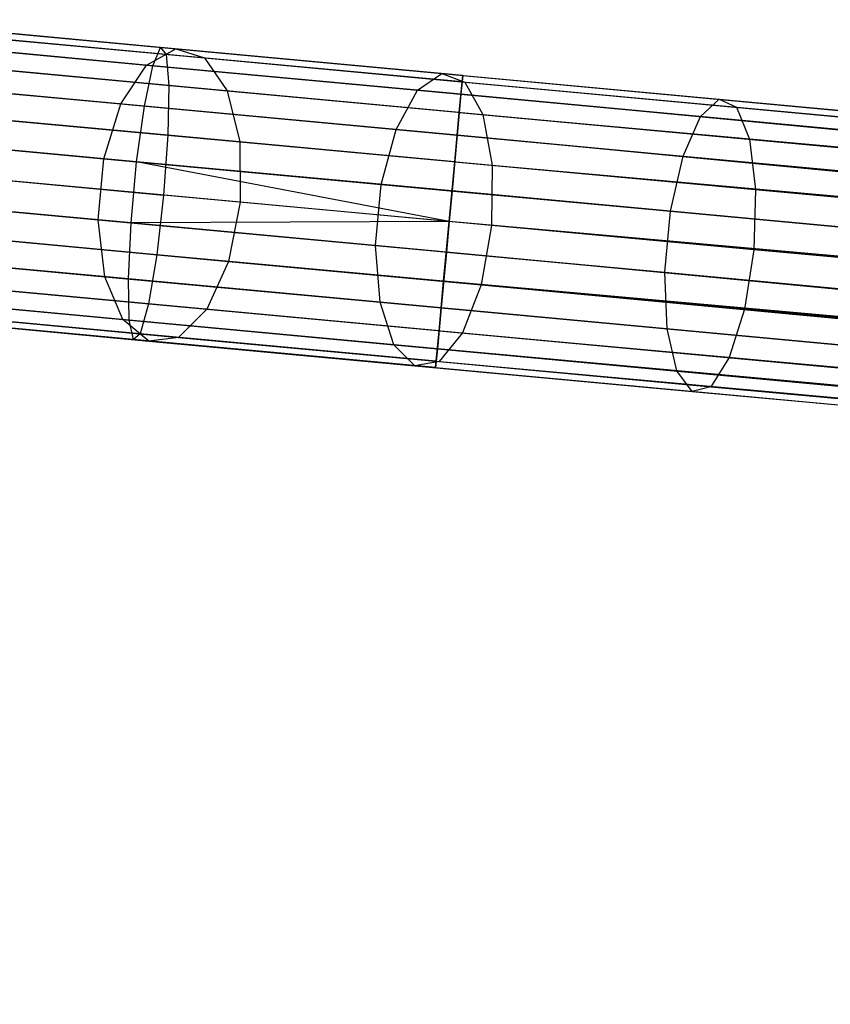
# Model space of a CAD drawing. Extents: x -189 to 189, y -189 to 189.
# Tile 153 of 256: x -170.66 to -165.17, y 10.22 to 16.89. Entities that reach past the tile are written whole.
import ezdxf

# ---------------------------------------------------------------- set-up
doc = ezdxf.new("R2010")
doc.units = 0
doc.header["$LTSCALE"] = 25.4
doc.layers.get('0').update_dxf_attribs({"linetype": 'CONTINUOUS'})

# ---------------------------------------------------------------- blocks, each defined once
blk = doc.blocks.new('CAMELEON-KENAI-C-12244_STL')
at = {"color": 0}
for p, q in [((-169.707, 16.7043, -9.5011), (-171.7346, 16.8921, -9.8167)), ((-169.707, 16.7043, -9.5011), (-171.7346, 16.8921, -9.8167)), ((-169.6689, 16.6571, -9.9124), (-171.6548, 16.8411, -10.2216)), ((-169.6689, 16.6571, -9.9124), (-171.6548, 16.8411, -10.2216)), ((-171.3087, 16.8527, -156.0885), (-169.6021, 16.6945, -157.1402)), ((-171.3087, 16.8527, -156.0885), (-169.6021, 16.6945, -157.1402)), ((-169.7592, 16.5801, -9.1077), (-171.8266, 16.7716, -9.4296)), ((-169.7592, 16.5801, -9.1077), (-171.8266, 16.7716, -9.4296)), ((-171.0801, 16.7878, -155.7473), (-169.4085, 16.633, -156.7774)), ((-171.0801, 16.7878, -155.7473), (-169.4085, 16.633, -156.7774)), ((-171.5431, 16.7454, -156.4148), (-169.8028, 16.5841, -157.4872)), ((-171.5431, 16.7454, -156.4148), (-169.8028, 16.5841, -157.4872)), ((-169.8028, 16.5841, -157.4872), (-169.6021, 16.6945, -157.1402)), ((-169.8028, 16.5841, -157.4872), (-169.6021, 16.6945, -157.1402)), ((-169.7592, 16.5801, -9.1077), (-169.707, 16.7043, -9.5011)), ((-169.7592, 16.5801, -9.1077), (-169.707, 16.7043, -9.5011)), ((-169.707, 16.7043, -9.5011), (-169.6689, 16.6571, -9.9124)), ((-167.6579, 16.5144, -9.3955), (-169.707, 16.7043, -9.5011)), ((-167.6579, 16.5144, -9.3955), (-169.707, 16.7043, -9.5011)), ((-169.707, 16.7043, -9.5011), (-169.6689, 16.6571, -9.9124)), ((-169.6021, 16.6945, -157.1402), (-167.7993, 16.5275, -158.0154)), ((-169.6021, 16.6945, -157.1402), (-167.7993, 16.5275, -158.0154)), ((-169.6021, 16.6945, -157.1402), (-169.4085, 16.633, -156.7774)), ((-169.6021, 16.6945, -157.1402), (-169.4085, 16.633, -156.7774)), ((-169.6514, 16.4467, -10.2707), (-171.6009, 16.6273, -10.5742)), ((-169.6514, 16.4467, -10.2707), (-171.6009, 16.6273, -10.5742)), ((-169.6689, 16.6571, -9.9124), (-169.6514, 16.4467, -10.2707)), ((-167.6619, 16.4711, -9.809), (-169.6689, 16.6571, -9.9124)), ((-167.6619, 16.4711, -9.809), (-169.6689, 16.6571, -9.9124)), ((-169.6689, 16.6571, -9.9124), (-169.6514, 16.4467, -10.2707)), ((-169.4085, 16.633, -156.7774), (-167.6429, 16.4693, -157.6346)), ((-169.4085, 16.633, -156.7774), (-167.6429, 16.4693, -157.6346)), ((-169.4085, 16.633, -156.7774), (-169.2557, 16.41, -156.4614)), ((-169.4085, 16.633, -156.7774), (-169.2557, 16.41, -156.4614)), ((-170.8967, 16.5621, -155.4502), (-169.2557, 16.41, -156.4614)), ((-170.8967, 16.5621, -155.4502), (-169.2557, 16.41, -156.4614)), ((-169.9761, 16.3207, -157.7584), (-169.8028, 16.5841, -157.4872)), ((-169.9761, 16.3207, -157.7584), (-169.8028, 16.5841, -157.4872)), ((-169.8164, 16.3059, -8.8003), (-169.7592, 16.5801, -9.1077)), ((-169.8164, 16.3059, -8.8003), (-169.7592, 16.5801, -9.1077)), ((-169.8028, 16.5841, -157.4872), (-167.9646, 16.4138, -158.3797)), ((-169.8028, 16.5841, -157.4872), (-167.9646, 16.4138, -158.3797)), ((-167.6698, 16.3864, -9), (-169.7592, 16.5801, -9.1077)), ((-167.6698, 16.3864, -9), (-169.7592, 16.5801, -9.1077)), ((-169.8164, 16.3059, -8.8003), (-171.915, 16.5004, -9.127)), ((-169.8164, 16.3059, -8.8003), (-171.915, 16.5004, -9.127)), ((-167.9646, 16.4138, -158.3797), (-167.7993, 16.5275, -158.0154)), ((-167.9646, 16.4138, -158.3797), (-167.7993, 16.5275, -158.0154)), ((-167.7993, 16.5275, -158.0154), (-165.9185, 16.3532, -158.7054)), ((-167.7993, 16.5275, -158.0154), (-165.9185, 16.3532, -158.7054)), ((-167.7993, 16.5275, -158.0154), (-167.6429, 16.4693, -157.6346)), ((-167.7993, 16.5275, -158.0154), (-167.6429, 16.4693, -157.6346)), ((-167.6579, 16.5144, -9.3955), (-167.6698, 16.3864, -9)), ((-167.6579, 16.5144, -9.3955), (-167.6698, 16.3864, -9)), ((-167.6619, 16.4711, -9.809), (-167.6579, 16.5144, -9.3955)), ((-167.6619, 16.4711, -9.809), (-167.6579, 16.5144, -9.3955)), ((-167.6579, 16.5144, -9.3955), (-42.9506, 4.9585, -9.3955)), ((-167.6579, 16.5144, -9.3955), (-42.9506, 4.9585, -9.3955)), ((-167.6579, 16.5144, -9.3955), (-42.9546, 4.9153, -9.191)), ((-167.6579, 16.5144, -9.3955), (-42.9546, 4.9153, -9.191)), ((-171.7426, 16.4844, -156.6698), (-169.9761, 16.3207, -157.7584)), ((-171.7426, 16.4844, -156.6698), (-169.9761, 16.3207, -157.7584)), ((-169.6514, 16.4467, -10.2707), (-169.6575, 16.1094, -10.5138)), ((-169.6514, 16.4467, -10.2707), (-169.6575, 16.1094, -10.5138)), ((-167.6811, 16.2641, -10.1691), (-169.6514, 16.4467, -10.2707)), ((-167.6811, 16.2641, -10.1691), (-169.6514, 16.4467, -10.2707)), ((-167.6811, 16.2641, -10.1691), (-167.6619, 16.4711, -9.809)), ((-167.6811, 16.2641, -10.1691), (-167.6619, 16.4711, -9.809)), ((-167.6619, 16.4711, -9.809), (-42.9506, 4.9585, -9.6045)), ((-167.6619, 16.4711, -9.809), (-42.9506, 4.9585, -9.3955)), ((-167.6619, 16.4711, -9.809), (-42.9546, 4.9153, -9.809)), ((-167.6619, 16.4711, -9.809), (-42.9546, 4.9153, -9.809)), ((-167.6619, 16.4711, -9.809), (-42.9506, 4.9585, -9.6045)), ((-167.6619, 16.4711, -9.809), (-42.9506, 4.9585, -9.3955)), ((-167.6429, 16.4693, -157.6346), (-165.8008, 16.2986, -158.3104)), ((-167.6429, 16.4693, -157.6346), (-165.8008, 16.2986, -158.3104)), ((-167.6429, 16.4693, -157.6346), (-167.5223, 16.2494, -157.3029)), ((-167.6429, 16.4693, -157.6346), (-167.5223, 16.2494, -157.3029)), ((-169.2557, 16.41, -156.4614), (-167.5223, 16.2494, -157.3029)), ((-169.2557, 16.41, -156.4614), (-167.5223, 16.2494, -157.3029)), ((-169.2557, 16.41, -156.4614), (-169.17, 16.0642, -156.2469)), ((-169.2557, 16.41, -156.4614), (-169.17, 16.0642, -156.2469)), ((-168.1102, 16.1478, -158.6642), (-167.9646, 16.4138, -158.3797)), ((-168.1102, 16.1478, -158.6642), (-167.9646, 16.4138, -158.3797)), ((-167.9646, 16.4138, -158.3797), (-166.0468, 16.236, -159.0832)), ((-167.9646, 16.4138, -158.3797), (-166.0468, 16.236, -159.0832)), ((-167.6698, 16.3864, -9), (-167.6955, 16.1094, -8.691)), ((-167.6698, 16.3864, -9), (-167.6955, 16.1094, -8.691)), ((-167.6698, 16.3864, -9), (-42.9546, 4.9153, -9.191)), ((-167.6698, 16.3864, -9), (-42.9546, 4.9153, -9.191)), ((-167.6698, 16.3864, -9), (-42.9624, 4.8306, -9)), ((-42.9881, 4.5535, -8.691), (-167.6698, 16.3864, -9)), ((-42.9881, 4.5535, -8.691), (-167.6698, 16.3864, -9)), ((-42.9737, 4.7082, -8.8309), (-167.6698, 16.3864, -9)), ((-42.9737, 4.7082, -8.8309), (-167.6698, 16.3864, -9)), ((-167.6698, 16.3864, -9), (-42.9624, 4.8306, -9)), ((-166.0468, 16.236, -159.0832), (-165.9185, 16.3532, -158.7054)), ((-166.0468, 16.236, -159.0832), (-165.9185, 16.3532, -158.7054)), ((-165.9185, 16.3532, -158.7054), (-163.9785, 16.1734, -159.2032)), ((-165.9185, 16.3532, -158.7054), (-163.9785, 16.1734, -159.2032)), ((-165.9185, 16.3532, -158.7054), (-165.8008, 16.2986, -158.3104)), ((-165.9185, 16.3532, -158.7054), (-165.8008, 16.2986, -158.3104)), ((-169.6575, 16.1094, -10.5138), (-171.5824, 16.2877, -10.8135)), ((-169.6575, 16.1094, -10.5138), (-171.5824, 16.2877, -10.8135)), ((-170.0919, 15.95, -157.9068), (-169.9761, 16.3207, -157.7584)), ((-170.0919, 15.95, -157.9068), (-169.9761, 16.3207, -157.7584)), ((-169.9761, 16.3207, -157.7584), (-168.1102, 16.1478, -158.6642)), ((-169.9761, 16.3207, -157.7584), (-168.1102, 16.1478, -158.6642)), ((-169.8687, 15.9293, -8.632), (-169.8164, 16.3059, -8.8003)), ((-169.8687, 15.9293, -8.632), (-169.8164, 16.3059, -8.8003)), ((-167.6955, 16.1094, -8.691), (-169.8164, 16.3059, -8.8003)), ((-167.6955, 16.1094, -8.691), (-169.8164, 16.3059, -8.8003)), ((-165.8008, 16.2986, -158.3104), (-163.9006, 16.1226, -158.798)), ((-165.8008, 16.2986, -158.3104), (-163.9006, 16.1226, -158.798)), ((-165.8008, 16.2986, -158.3104), (-165.7139, 16.0818, -157.9664)), ((-165.8008, 16.2986, -158.3104), (-165.7139, 16.0818, -157.9664)), ((-167.7122, 15.9291, -10.4135), (-167.6811, 16.2641, -10.1691)), ((-167.7122, 15.9291, -10.4135), (-167.6811, 16.2641, -10.1691)), ((-167.6811, 16.2641, -10.1691), (-42.9737, 4.7082, -10.1691)), ((-167.6811, 16.2641, -10.1691), (-42.9737, 4.7082, -10.1691)), ((-167.6811, 16.2641, -10.1691), (-42.9624, 4.8306, -10)), ((-167.6811, 16.2641, -10.1691), (-42.9624, 4.8306, -10)), ((-167.6811, 16.2641, -10.1691), (-42.9546, 4.9153, -9.809)), ((-167.6811, 16.2641, -10.1691), (-42.9546, 4.9153, -9.809)), ((-167.5223, 16.2494, -157.3029), (-165.7139, 16.0818, -157.9664)), ((-167.5223, 16.2494, -157.3029), (-165.7139, 16.0818, -157.9664)), ((-167.5223, 16.2494, -157.3029), (-167.4585, 15.9056, -157.0778)), ((-167.5223, 16.2494, -157.3029), (-167.4585, 15.9056, -157.0778)), ((-166.1635, 15.9674, -159.3784), (-166.0468, 16.236, -159.0832)), ((-166.1635, 15.9674, -159.3784), (-166.0468, 16.236, -159.0832)), ((-166.0468, 16.236, -159.0832), (-164.0686, 16.0527, -159.5908)), ((-166.0468, 16.236, -159.0832), (-164.0686, 16.0527, -159.5908)), ((-170.7903, 16.2143, -155.2485), (-169.17, 16.0642, -156.2469)), ((-170.7903, 16.2143, -155.2485), (-169.17, 16.0642, -156.2469)), ((-169.8687, 15.9293, -8.632), (-171.9843, 16.1253, -8.9614)), ((-169.8687, 15.9293, -8.632), (-171.9843, 16.1253, -8.9614)), ((-171.8728, 16.115, -156.8094), (-170.0919, 15.95, -157.9068)), ((-171.8728, 16.115, -156.8094), (-170.0919, 15.95, -157.9068)), ((-169.6575, 16.1094, -10.5138), (-169.6862, 15.7036, -10.5998)), ((-169.6575, 16.1094, -10.5138), (-169.6862, 15.7036, -10.5998)), ((-167.7122, 15.9291, -10.4135), (-169.6575, 16.1094, -10.5138)), ((-167.7122, 15.9291, -10.4135), (-169.6575, 16.1094, -10.5138)), ((-168.2109, 15.7756, -158.82), (-168.1102, 16.1478, -158.6642)), ((-168.2109, 15.7756, -158.82), (-168.1102, 16.1478, -158.6642)), ((-168.1102, 16.1478, -158.6642), (-166.1635, 15.9674, -159.3784)), ((-168.1102, 16.1478, -158.6642), (-166.1635, 15.9674, -159.3784)), ((-167.6955, 16.1094, -8.691), (-167.7305, 15.7311, -8.5219)), ((-167.6955, 16.1094, -8.691), (-167.7305, 15.7311, -8.5219)), ((-167.6955, 16.1094, -8.691), (-42.9881, 4.5535, -8.691)), ((-43.0231, 4.1753, -8.5219), (-167.6955, 16.1094, -8.691)), ((-43.0231, 4.1753, -8.5219), (-167.6955, 16.1094, -8.691)), ((-43.0048, 4.3733, -8.5864), (-167.6955, 16.1094, -8.691)), ((-43.0048, 4.3733, -8.5864), (-167.6955, 16.1094, -8.691)), ((-167.6955, 16.1094, -8.691), (-42.9881, 4.5535, -8.691)), ((-169.17, 16.0642, -156.2469), (-167.4585, 15.9056, -157.0778)), ((-169.17, 16.0642, -156.2469), (-167.4585, 15.9056, -157.0778)), ((-169.17, 16.0642, -156.2469), (-169.1662, 15.6554, -156.1711)), ((-169.17, 16.0642, -156.2469), (-169.1662, 15.6554, -156.1711)), ((-165.7139, 16.0818, -157.9664), (-163.8485, 15.9089, -158.445)), ((-165.7139, 16.0818, -157.9664), (-163.8485, 15.9089, -158.445)), ((-165.7139, 16.0818, -157.9664), (-165.673, 15.7402, -157.7329)), ((-165.7139, 16.0818, -157.9664), (-165.673, 15.7402, -157.7329)), ((-166.2483, 15.5938, -159.54), (-166.1635, 15.9674, -159.3784)), ((-166.2483, 15.5938, -159.54), (-166.1635, 15.9674, -159.3784)), ((-166.1635, 15.9674, -159.3784), (-164.1555, 15.7814, -159.8937)), ((-166.1635, 15.9674, -159.3784), (-164.1555, 15.7814, -159.8937)), ((-170.1303, 15.5359, -157.9068), (-170.0919, 15.95, -157.9068)), ((-170.1303, 15.5359, -157.9068), (-170.0919, 15.95, -157.9068)), ((-170.0919, 15.95, -157.9068), (-168.2109, 15.7756, -158.82)), ((-170.0919, 15.95, -157.9068), (-168.2109, 15.7756, -158.82)), ((-169.907, 15.5152, -8.632), (-169.8687, 15.9293, -8.632)), ((-169.907, 15.5152, -8.632), (-169.8687, 15.9293, -8.632)), ((-167.7497, 15.5241, -8.5), (-169.8687, 15.9293, -8.632)), ((-167.7497, 15.5241, -8.5), (-169.8687, 15.9293, -8.632)), ((-167.7305, 15.7311, -8.5219), (-169.8687, 15.9293, -8.632)), ((-167.7305, 15.7311, -8.5219), (-169.8687, 15.9293, -8.632)), ((-167.7497, 15.5241, -10.5), (-167.7122, 15.9291, -10.4135)), ((-167.7497, 15.5241, -10.5), (-167.7122, 15.9291, -10.4135)), ((-167.7122, 15.9291, -10.4135), (-43.0048, 4.3733, -10.4135)), ((-167.7122, 15.9291, -10.4135), (-43.0048, 4.3733, -10.4135)), ((-167.7122, 15.9291, -10.4135), (-42.9881, 4.5535, -10.309)), ((-167.7122, 15.9291, -10.4135), (-42.9881, 4.5535, -10.309)), ((-167.7122, 15.9291, -10.4135), (-42.9737, 4.7082, -10.1691)), ((-167.7122, 15.9291, -10.4135), (-42.9737, 4.7082, -10.1691)), ((-167.4585, 15.9056, -157.0778), (-167.4625, 15.4975, -156.9982)), ((-167.4585, 15.9056, -157.0778), (-167.4625, 15.4975, -156.9982)), ((-167.4585, 15.9056, -157.0778), (-165.673, 15.7402, -157.7329)), ((-167.4585, 15.9056, -157.0778), (-165.673, 15.7402, -157.7329)), ((-171.6024, 15.8811, -10.8981), (-169.6862, 15.7036, -10.5998)), ((-171.6024, 15.8811, -10.8981), (-169.6862, 15.7036, -10.5998)), ((-169.1662, 15.6554, -156.1711), (-170.7792, 15.8048, -155.1772)), ((-169.1662, 15.6554, -156.1711), (-170.7792, 15.8048, -155.1772)), ((-168.2492, 15.3616, -158.82), (-168.2109, 15.7756, -158.82)), ((-168.2492, 15.3616, -158.82), (-168.2109, 15.7756, -158.82)), ((-168.2109, 15.7756, -158.82), (-166.2483, 15.5938, -159.54)), ((-168.2109, 15.7756, -158.82), (-166.2483, 15.5938, -159.54)), ((-169.907, 15.5152, -8.632), (-172.0227, 15.7113, -8.9614)), ((-169.907, 15.5152, -8.632), (-172.0227, 15.7113, -8.9614)), ((-171.9112, 15.7009, -156.8094), (-170.1303, 15.5359, -157.9068)), ((-171.9112, 15.7009, -156.8094), (-170.1303, 15.5359, -157.9068)), ((-169.6862, 15.7036, -10.5998), (-169.7326, 15.2994, -10.5138)), ((-169.6862, 15.7036, -10.5998), (-169.7326, 15.2994, -10.5138)), ((-167.7497, 15.5241, -10.5), (-169.6862, 15.7036, -10.5998)), ((-167.7497, 15.5241, -10.5), (-169.6862, 15.7036, -10.5998)), ((-167.7305, 15.7311, -8.5219), (-167.7497, 15.5241, -8.5)), ((-167.7305, 15.7311, -8.5219), (-167.7497, 15.5241, -8.5)), ((-43.0231, 4.1753, -8.5219), (-167.7305, 15.7311, -8.5219)), ((-43.0231, 4.1753, -8.5219), (-167.7305, 15.7311, -8.5219)), ((-165.673, 15.7402, -157.7329), (-165.685, 15.3328, -157.6503)), ((-165.673, 15.7402, -157.7329), (-165.685, 15.3328, -157.6503)), ((-165.673, 15.7402, -157.7329), (-163.8312, 15.5695, -158.2055)), ((-165.673, 15.7402, -157.7329), (-163.8312, 15.5695, -158.2055)), ((-169.1662, 15.6554, -156.1711), (-169.2451, 15.2542, -156.2469)), ((-169.1662, 15.6554, -156.1711), (-169.2451, 15.2542, -156.2469)), ((-167.4625, 15.4975, -156.9982), (-169.1662, 15.6554, -156.1711)), ((-167.4625, 15.4975, -156.9982), (-169.1662, 15.6554, -156.1711)), ((-166.2867, 15.1797, -159.54), (-166.2483, 15.5938, -159.54)), ((-166.2867, 15.1797, -159.54), (-166.2483, 15.5938, -159.54)), ((-166.2483, 15.5938, -159.54), (-164.224, 15.4062, -160.0594)), ((-166.2483, 15.5938, -159.54), (-164.224, 15.4062, -160.0594)), ((-170.0846, 15.1502, -157.7584), (-170.1303, 15.5359, -157.9068)), ((-170.1303, 15.5359, -157.9068), (-168.2492, 15.3616, -158.82)), ((-170.1303, 15.5359, -157.9068), (-168.2492, 15.3616, -158.82)), ((-170.0846, 15.1502, -157.7584), (-170.1303, 15.5359, -157.9068)), ((-169.9248, 15.1354, -8.8003), (-169.907, 15.5152, -8.632)), ((-169.9248, 15.1354, -8.8003), (-169.907, 15.5152, -8.632)), ((-167.7497, 15.5241, -8.5), (-169.907, 15.5152, -8.632)), ((-167.7497, 15.5241, -8.5), (-169.907, 15.5152, -8.632)), ((-167.7689, 15.3171, -8.5219), (-169.907, 15.5152, -8.632)), ((-167.7689, 15.3171, -8.5219), (-169.907, 15.5152, -8.632)), ((-167.7872, 15.1191, -10.4135), (-167.7497, 15.5241, -10.5)), ((-167.7872, 15.1191, -10.4135), (-167.7497, 15.5241, -10.5)), ((-167.7497, 15.5241, -8.5), (-167.7689, 15.3171, -8.5219)), ((-167.7497, 15.5241, -8.5), (-167.7689, 15.3171, -8.5219)), ((-43.0048, 4.3733, -10.4135), (-167.7497, 15.5241, -10.5)), ((-43.0423, 3.9683, -8.5), (-167.7497, 15.5241, -8.5)), ((-43.0423, 3.9683, -8.5), (-167.7497, 15.5241, -8.5)), ((-43.0231, 4.1753, -10.4781), (-167.7497, 15.5241, -10.5)), ((-43.0048, 4.3733, -10.4135), (-167.7497, 15.5241, -10.5)), ((-43.0231, 4.1753, -10.4781), (-167.7497, 15.5241, -10.5)), ((-43.0423, 3.9683, -10.5), (-167.7497, 15.5241, -10.5)), ((-43.0423, 3.9683, -10.5), (-167.7497, 15.5241, -10.5)), ((-167.4625, 15.4975, -156.9982), (-167.5336, 15.0956, -157.0778)), ((-167.4625, 15.4975, -156.9982), (-167.5336, 15.0956, -157.0778)), ((-165.685, 15.3328, -157.6503), (-167.4625, 15.4975, -156.9982)), ((-165.685, 15.3328, -157.6503), (-167.4625, 15.4975, -156.9982)), ((-169.7326, 15.2994, -10.5138), (-171.6575, 15.4777, -10.8135)), ((-169.7326, 15.2994, -10.5138), (-171.6575, 15.4777, -10.8135)), ((-170.8653, 15.4043, -155.2485), (-169.2451, 15.2542, -156.2469)), ((-170.8653, 15.4043, -155.2485), (-169.2451, 15.2542, -156.2469)), ((-168.2187, 14.9773, -158.6642), (-168.2492, 15.3616, -158.82)), ((-168.2492, 15.3616, -158.82), (-166.2867, 15.1797, -159.54)), ((-168.2492, 15.3616, -158.82), (-166.2867, 15.1797, -159.54)), ((-168.2187, 14.9773, -158.6642), (-168.2492, 15.3616, -158.82)), ((-169.9248, 15.1354, -8.8003), (-172.0234, 15.3298, -9.127)), ((-169.9248, 15.1354, -8.8003), (-172.0234, 15.3298, -9.127)), ((-171.8511, 15.3139, -156.6698), (-170.0846, 15.1502, -157.7584)), ((-171.8511, 15.3139, -156.6698), (-170.0846, 15.1502, -157.7584)), ((-169.7326, 15.2994, -10.5138), (-169.7885, 14.9667, -10.2707)), ((-169.7326, 15.2994, -10.5138), (-169.7885, 14.9667, -10.2707)), ((-167.7872, 15.1191, -10.4135), (-169.7326, 15.2994, -10.5138)), ((-167.7872, 15.1191, -10.4135), (-169.7326, 15.2994, -10.5138)), ((-167.7689, 15.3171, -8.5219), (-167.8039, 14.9388, -8.691)), ((-167.7689, 15.3171, -8.5219), (-167.8039, 14.9388, -8.691)), ((-167.7689, 15.3171, -8.5219), (-43.0615, 3.7612, -8.5219)), ((-43.0965, 3.383, -8.691), (-167.7689, 15.3171, -8.5219)), ((-43.0965, 3.383, -8.691), (-167.7689, 15.3171, -8.5219)), ((-43.0798, 3.5633, -8.5864), (-167.7689, 15.3171, -8.5219)), ((-43.0798, 3.5633, -8.5864), (-167.7689, 15.3171, -8.5219)), ((-167.7689, 15.3171, -8.5219), (-43.0615, 3.7612, -8.5219)), ((-165.685, 15.3328, -157.6503), (-165.748, 14.9301, -157.7329)), ((-165.685, 15.3328, -157.6503), (-165.748, 14.9301, -157.7329)), ((-163.8516, 15.1629, -158.1208), (-165.685, 15.3328, -157.6503)), ((-163.8516, 15.1629, -158.1208), (-165.685, 15.3328, -157.6503)), ((-169.2451, 15.2542, -156.2469), (-169.3929, 14.93, -156.4614)), ((-169.2451, 15.2542, -156.2469), (-169.3929, 14.93, -156.4614)), ((-169.2451, 15.2542, -156.2469), (-167.5336, 15.0956, -157.0778)), ((-169.2451, 15.2542, -156.2469), (-167.5336, 15.0956, -157.0778)), ((-169.9626, 14.8594, -157.4872), (-170.0846, 15.1502, -157.7584)), ((-170.0846, 15.1502, -157.7584), (-168.2187, 14.9773, -158.6642)), ((-170.0846, 15.1502, -157.7584), (-168.2187, 14.9773, -158.6642)), ((-169.9626, 14.8594, -157.4872), (-170.0846, 15.1502, -157.7584)), ((-166.2719, 14.7969, -159.3784), (-166.2867, 15.1797, -159.54)), ((-166.2867, 15.1797, -159.54), (-164.2624, 14.9922, -160.0594)), ((-166.2867, 15.1797, -159.54), (-164.2624, 14.9922, -160.0594)), ((-166.2719, 14.7969, -159.3784), (-166.2867, 15.1797, -159.54)), ((-169.7885, 14.9667, -10.2707), (-171.7381, 15.1474, -10.5742)), ((-169.7885, 14.9667, -10.2707), (-171.7381, 15.1474, -10.5742)), ((-169.919, 14.8554, -9.1077), (-169.9248, 15.1354, -8.8003)), ((-167.8039, 14.9388, -8.691), (-169.9248, 15.1354, -8.8003)), ((-167.8039, 14.9388, -8.691), (-169.9248, 15.1354, -8.8003)), ((-169.919, 14.8554, -9.1077), (-169.9248, 15.1354, -8.8003)), ((-167.8183, 14.7841, -10.1691), (-167.7872, 15.1191, -10.4135)), ((-167.8183, 14.7841, -10.1691), (-167.7872, 15.1191, -10.4135)), ((-167.7872, 15.1191, -10.4135), (-43.0965, 3.383, -10.309)), ((-167.7872, 15.1191, -10.4135), (-43.0965, 3.383, -10.309)), ((-167.7872, 15.1191, -10.4135), (-43.0798, 3.5633, -10.4135)), ((-43.0423, 3.9683, -10.5), (-167.7872, 15.1191, -10.4135)), ((-43.0423, 3.9683, -10.5), (-167.7872, 15.1191, -10.4135)), ((-43.0615, 3.7612, -10.4781), (-167.7872, 15.1191, -10.4135)), ((-43.0615, 3.7612, -10.4781), (-167.7872, 15.1191, -10.4135)), ((-167.7872, 15.1191, -10.4135), (-43.0798, 3.5633, -10.4135)), ((-167.5336, 15.0956, -157.0778), (-167.6595, 14.7694, -157.3029)), ((-167.5336, 15.0956, -157.0778), (-167.6595, 14.7694, -157.3029)), ((-167.5336, 15.0956, -157.0778), (-165.748, 14.9301, -157.7329)), ((-167.5336, 15.0956, -157.0778), (-165.748, 14.9301, -157.7329)), ((-169.919, 14.8554, -9.1077), (-171.9865, 15.047, -9.4296)), ((-169.919, 14.8554, -9.1077), (-171.9865, 15.047, -9.4296)), ((-171.7029, 15.0207, -156.4148), (-169.9626, 14.8594, -157.4872)), ((-171.7029, 15.0207, -156.4148), (-169.9626, 14.8594, -157.4872)), ((-171.0339, 15.0821, -155.4502), (-169.3929, 14.93, -156.4614)), ((-171.0339, 15.0821, -155.4502), (-169.3929, 14.93, -156.4614)), ((-169.7885, 14.9667, -10.2707), (-169.8444, 14.7631, -9.9124)), ((-169.7885, 14.9667, -10.2707), (-169.8444, 14.7631, -9.9124)), ((-167.8183, 14.7841, -10.1691), (-169.7885, 14.9667, -10.2707)), ((-167.8183, 14.7841, -10.1691), (-169.7885, 14.9667, -10.2707)), ((-168.1244, 14.6891, -158.3797), (-168.2187, 14.9773, -158.6642)), ((-168.2187, 14.9773, -158.6642), (-166.2719, 14.7969, -159.3784)), ((-168.2187, 14.9773, -158.6642), (-166.2719, 14.7969, -159.3784)), ((-168.1244, 14.6891, -158.3797), (-168.2187, 14.9773, -158.6642)), ((-169.8906, 14.7237, -9.5011), (-171.9181, 14.9116, -9.8167)), ((-169.8906, 14.7237, -9.5011), (-171.9181, 14.9116, -9.8167)), ((-169.8444, 14.7631, -9.9124), (-171.8303, 14.9471, -10.2216)), ((-169.8444, 14.7631, -9.9124), (-171.8303, 14.9471, -10.2216)), ((-171.2556, 14.8938, -155.7473), (-169.584, 14.739, -156.7774)), ((-171.2556, 14.8938, -155.7473), (-169.584, 14.739, -156.7774)), ((-169.3929, 14.93, -156.4614), (-169.584, 14.739, -156.7774)), ((-169.3929, 14.93, -156.4614), (-169.584, 14.739, -156.7774)), ((-169.3929, 14.93, -156.4614), (-167.6595, 14.7694, -157.3029)), ((-169.3929, 14.93, -156.4614), (-167.6595, 14.7694, -157.3029)), ((-167.8039, 14.9388, -8.691), (-167.8296, 14.6618, -9)), ((-167.8039, 14.9388, -8.691), (-167.8296, 14.6618, -9)), ((-43.1109, 3.2283, -8.8309), (-167.8039, 14.9388, -8.691)), ((-43.1109, 3.2283, -8.8309), (-167.8039, 14.9388, -8.691)), ((-43.0965, 3.383, -8.691), (-167.8039, 14.9388, -8.691)), ((-43.0965, 3.383, -8.691), (-167.8039, 14.9388, -8.691)), ((-165.748, 14.9301, -157.7329), (-165.851, 14.6018, -157.9664)), ((-165.748, 14.9301, -157.7329), (-165.851, 14.6018, -157.9664)), ((-165.748, 14.9301, -157.7329), (-163.9062, 14.7595, -158.2055)), ((-165.748, 14.9301, -157.7329), (-163.9062, 14.7595, -158.2055)), ((-171.4923, 14.8721, -156.0885), (-169.7856, 14.714, -157.1402)), ((-171.4923, 14.8721, -156.0885), (-169.7856, 14.714, -157.1402)), ((-169.7856, 14.714, -157.1402), (-169.9626, 14.8594, -157.4872)), ((-169.9626, 14.8594, -157.4872), (-168.1244, 14.6891, -158.3797)), ((-169.9626, 14.8594, -157.4872), (-168.1244, 14.6891, -158.3797)), ((-169.7856, 14.714, -157.1402), (-169.9626, 14.8594, -157.4872)), ((-169.8906, 14.7237, -9.5011), (-169.919, 14.8554, -9.1077)), ((-167.8296, 14.6618, -9), (-169.919, 14.8554, -9.1077)), ((-169.8906, 14.7237, -9.5011), (-169.919, 14.8554, -9.1077)), ((-167.8296, 14.6618, -9), (-169.919, 14.8554, -9.1077)), ((-169.8444, 14.7631, -9.9124), (-169.8906, 14.7237, -9.5011)), ((-169.8444, 14.7631, -9.9124), (-169.8906, 14.7237, -9.5011)), ((-167.8374, 14.5771, -9.809), (-169.8444, 14.7631, -9.9124)), ((-167.8374, 14.5771, -9.809), (-169.8444, 14.7631, -9.9124)), ((-167.8374, 14.5771, -9.809), (-167.8183, 14.7841, -10.1691)), ((-167.8374, 14.5771, -9.809), (-167.8183, 14.7841, -10.1691)), ((-167.6595, 14.7694, -157.3029), (-167.8184, 14.5753, -157.6346)), ((-167.6595, 14.7694, -157.3029), (-167.8184, 14.5753, -157.6346)), ((-167.8183, 14.7841, -10.1691), (-43.1109, 3.2283, -10.1691)), ((-167.8183, 14.7841, -10.1691), (-43.1109, 3.2283, -10.1691)), ((-167.8183, 14.7841, -10.1691), (-43.0965, 3.383, -10.309)), ((-167.8183, 14.7841, -10.1691), (-43.0965, 3.383, -10.309)), ((-167.6595, 14.7694, -157.3029), (-165.851, 14.6018, -157.9664)), ((-167.6595, 14.7694, -157.3029), (-165.851, 14.6018, -157.9664)), ((-166.2066, 14.5114, -159.0832), (-166.2719, 14.7969, -159.3784)), ((-166.2719, 14.7969, -159.3784), (-164.2639, 14.6108, -159.8937)), ((-166.2719, 14.7969, -159.3784), (-164.2639, 14.6108, -159.8937)), ((-166.2066, 14.5114, -159.0832), (-166.2719, 14.7969, -159.3784)), ((-167.8415, 14.5338, -9.3955), (-169.8906, 14.7237, -9.5011)), ((-167.8415, 14.5338, -9.3955), (-169.8906, 14.7237, -9.5011)), ((-169.584, 14.739, -156.7774), (-169.7856, 14.714, -157.1402)), ((-169.584, 14.739, -156.7774), (-169.7856, 14.714, -157.1402)), ((-169.7856, 14.714, -157.1402), (-167.9828, 14.5469, -158.0154)), ((-169.7856, 14.714, -157.1402), (-167.9828, 14.5469, -158.0154)), ((-169.584, 14.739, -156.7774), (-167.8184, 14.5753, -157.6346)), ((-169.584, 14.739, -156.7774), (-167.8184, 14.5753, -157.6346)), ((-167.9828, 14.5469, -158.0154), (-168.1244, 14.6891, -158.3797)), ((-168.1244, 14.6891, -158.3797), (-166.2066, 14.5114, -159.0832)), ((-168.1244, 14.6891, -158.3797), (-166.2066, 14.5114, -159.0832)), ((-167.9828, 14.5469, -158.0154), (-168.1244, 14.6891, -158.3797)), ((-167.8296, 14.6618, -9), (-167.8415, 14.5338, -9.3955)), ((-167.8296, 14.6618, -9), (-167.8415, 14.5338, -9.3955)), ((-43.1222, 3.1059, -9), (-167.8296, 14.6618, -9)), ((-167.8296, 14.6618, -9), (-43.1301, 3.0213, -9.191)), ((-43.1222, 3.1059, -9), (-167.8296, 14.6618, -9)), ((-43.1109, 3.2283, -8.8309), (-167.8296, 14.6618, -9)), ((-43.1109, 3.2283, -8.8309), (-167.8296, 14.6618, -9)), ((-167.8296, 14.6618, -9), (-43.1301, 3.0213, -9.191)), ((-167.8296, 14.6618, -9), (-43.1341, 2.978, -9.3955)), ((-167.8296, 14.6618, -9), (-43.1341, 2.978, -9.3955)), ((-167.8184, 14.5753, -157.6346), (-167.9828, 14.5469, -158.0154)), ((-167.8184, 14.5753, -157.6346), (-167.9828, 14.5469, -158.0154)), ((-167.8415, 14.5338, -9.3955), (-167.8374, 14.5771, -9.809)), ((-167.8415, 14.5338, -9.3955), (-167.8374, 14.5771, -9.809)), ((-167.8374, 14.5771, -9.809), (-43.1301, 3.0213, -9.809)), ((-167.8374, 14.5771, -9.809), (-43.1301, 3.0213, -9.809)), ((-167.8374, 14.5771, -9.809), (-43.1222, 3.1059, -10)), ((-167.8374, 14.5771, -9.809), (-43.1222, 3.1059, -10)), ((-167.8374, 14.5771, -9.809), (-43.1109, 3.2283, -10.1691)), ((-167.8374, 14.5771, -9.809), (-43.1109, 3.2283, -10.1691)), ((-167.8184, 14.5753, -157.6346), (-165.9763, 14.4046, -158.3104)), ((-167.8184, 14.5753, -157.6346), (-165.9763, 14.4046, -158.3104)), ((-165.851, 14.6018, -157.9664), (-165.9763, 14.4046, -158.3104)), ((-165.851, 14.6018, -157.9664), (-165.9763, 14.4046, -158.3104)), ((-165.851, 14.6018, -157.9664), (-163.9857, 14.429, -158.445)), ((-165.851, 14.6018, -157.9664), (-163.9857, 14.429, -158.445)), ((-167.9828, 14.5469, -158.0154), (-166.102, 14.3726, -158.7054)), ((-167.9828, 14.5469, -158.0154), (-166.102, 14.3726, -158.7054)), ((-167.8415, 14.5338, -9.3955), (-43.1341, 2.978, -9.3955)), ((-167.8415, 14.5338, -9.3955), (-43.1341, 2.978, -9.6045)), ((-167.8415, 14.5338, -9.3955), (-43.1341, 2.978, -9.3955)), ((-167.8415, 14.5338, -9.3955), (-43.1341, 2.978, -9.6045)), ((-167.8415, 14.5338, -9.3955), (-43.1301, 3.0213, -9.809)), ((-167.8415, 14.5338, -9.3955), (-43.1301, 3.0213, -9.809)), ((-166.102, 14.3726, -158.7054), (-166.2066, 14.5114, -159.0832)), ((-166.2066, 14.5114, -159.0832), (-164.2284, 14.3281, -159.5908)), ((-166.2066, 14.5114, -159.0832), (-164.2284, 14.3281, -159.5908)), ((-166.102, 14.3726, -158.7054), (-166.2066, 14.5114, -159.0832)), ((-165.9763, 14.4046, -158.3104), (-166.102, 14.3726, -158.7054)), ((-165.9763, 14.4046, -158.3104), (-166.102, 14.3726, -158.7054)), ((-166.102, 14.3726, -158.7054), (-164.162, 14.1929, -159.2032)), ((-166.102, 14.3726, -158.7054), (-164.162, 14.1929, -159.2032)), ((-165.9763, 14.4046, -158.3104), (-164.0761, 14.2286, -158.798)), ((-165.9763, 14.4046, -158.3104), (-164.0761, 14.2286, -158.798))]:
    blk.add_line(p, q, dxfattribs=at)

msp = doc.modelspace()

# ---------------------------------------------------------------- block references
at = {"color": 0}
msp.add_blockref('CAMELEON-KENAI-C-12244_STL', (0, 0), dxfattribs=at)

doc.saveas('drawing.dxf')
